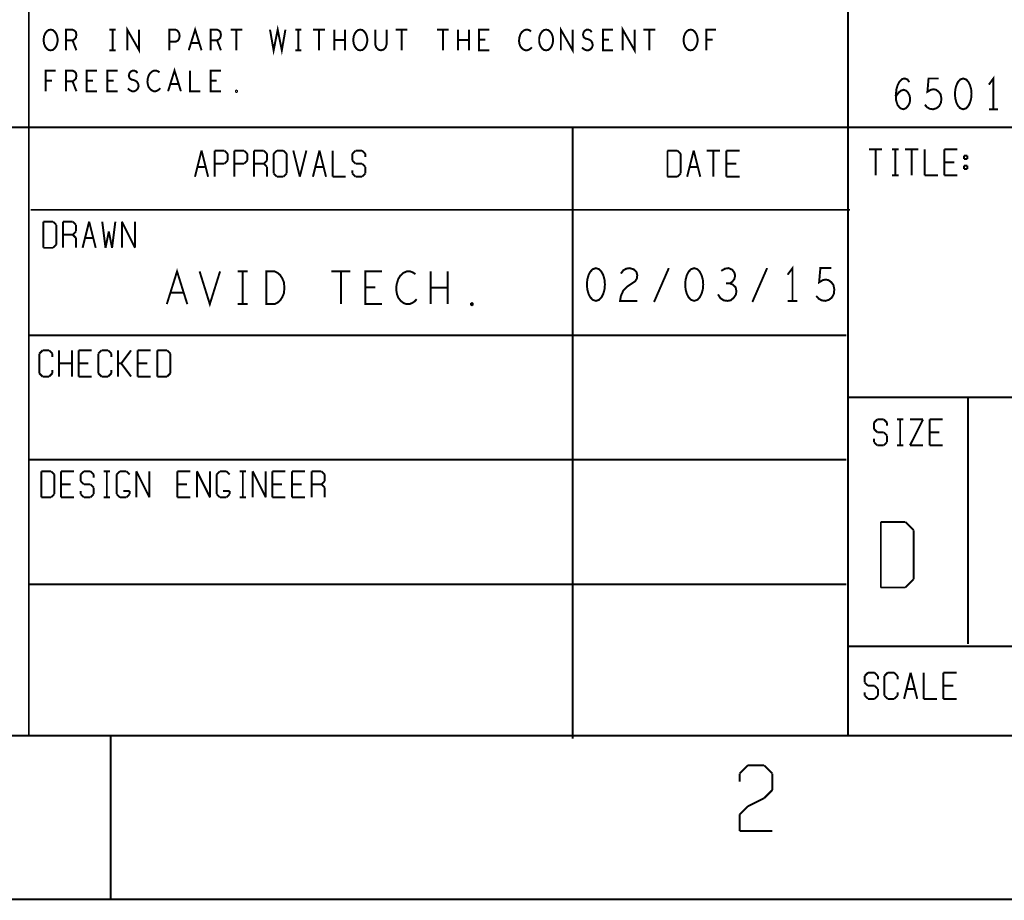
# Model space of a CAD drawing. Extents: x -16.7 to 17.3, y -13.5 to 8.5.
# Tile 18 of 28: x 8.7 to 11.7, y -13.5 to -10.8. Entities that reach past the tile are written whole.
import ezdxf

# ---------------------------------------------------------------- set-up
doc = ezdxf.new("R2010")
doc.units = 0
doc.layers.add('FAB_ART', color=2, linetype='CONTINUOUS')

msp = doc.modelspace()

# ---------------------------------------------------------------- linework, layer by layer
at = {"layer": 'FAB_ART', "const_width": 0.006}
for points in [[(-16.6865, -13.509), (17.3135, -13.509), (17.3135, 8.491), (-16.6865, 8.491), (-16.6865, -13.509)], [(-16.1835, -13.009), (16.5805, -13.009), (16.5805, 8.058), (-16.1835, 8.058), (-16.1835, -13.009)], [(8.7305, -9.859), (8.7305, -13.009)], [(11.2305, -9.859), (11.2305, -13.009)], [(9.03098, -10.917), (9.03098, -10.854), (9.06702, -10.917), (9.06702, -10.854)], [(9.21842, -10.917), (9.238, -10.854), (9.25758, -10.917)], [(9.4665, -10.854), (9.47747, -10.917), (9.49, -10.854), (9.50253, -10.917), (9.5135, -10.854)], [(10.35398, -10.917), (10.35398, -10.854), (10.39002, -10.917), (10.39002, -10.854)], [(10.54298, -10.917), (10.54298, -10.854), (10.57902, -10.917), (10.57902, -10.854)], [(8.797, -10.917), (8.79073, -10.91595), (8.78525, -10.91175), (8.78055, -10.90545), (8.77742, -10.8981), (8.77585, -10.8897), (8.77585, -10.8813), (8.77742, -10.8729), (8.78055, -10.86555), (8.78525, -10.85925), (8.79073, -10.85505), (8.797, -10.854), (8.80327, -10.85505), (8.80875, -10.85925), (8.81345, -10.86555), (8.81658, -10.8729), (8.81815, -10.8813), (8.81815, -10.8897), (8.81658, -10.8981), (8.81345, -10.90545), (8.80875, -10.91175), (8.80327, -10.91595), (8.797, -10.917)], [(8.84433, -10.917), (8.84433, -10.854), (8.86392, -10.854), (8.87018, -10.85715), (8.8741, -10.86135), (8.87567, -10.86975), (8.8741, -10.87815), (8.8694, -10.8834), (8.86392, -10.88655), (8.84433, -10.88655)], [(8.9766, -10.854), (8.9954, -10.854)], [(8.986, -10.854), (8.986, -10.917)], [(9.15933, -10.917), (9.15933, -10.854), (9.17813, -10.854), (9.1844, -10.85715), (9.1891, -10.8645), (9.19067, -10.8729), (9.1891, -10.8813), (9.18518, -10.8876), (9.17813, -10.89075), (9.15933, -10.89075)], [(9.28533, -10.917), (9.28533, -10.854), (9.30492, -10.854), (9.31118, -10.85715), (9.3151, -10.86135), (9.31667, -10.86975), (9.3151, -10.87815), (9.3104, -10.8834), (9.30492, -10.88655), (9.28533, -10.88655)], [(9.34598, -10.854), (9.38202, -10.854)], [(9.364, -10.854), (9.364, -10.917)], [(9.5436, -10.854), (9.5624, -10.854)], [(9.553, -10.854), (9.553, -10.917)], [(9.59798, -10.854), (9.63402, -10.854)], [(9.616, -10.854), (9.616, -10.917)], [(9.66255, -10.917), (9.66255, -10.854)], [(9.69545, -10.854), (9.69545, -10.917)], [(9.742, -10.917), (9.73573, -10.91595), (9.73025, -10.91175), (9.72555, -10.90545), (9.72242, -10.8981), (9.72085, -10.8897), (9.72085, -10.8813), (9.72242, -10.8729), (9.72555, -10.86555), (9.73025, -10.85925), (9.73573, -10.85505), (9.742, -10.854), (9.74827, -10.85505), (9.75375, -10.85925), (9.75845, -10.86555), (9.76158, -10.8729), (9.76315, -10.8813), (9.76315, -10.8897), (9.76158, -10.8981), (9.75845, -10.90545), (9.75375, -10.91175), (9.74827, -10.91595), (9.742, -10.917)], [(9.78777, -10.854), (9.78777, -10.89915), (9.7909, -10.9086), (9.79717, -10.9149), (9.805, -10.917), (9.81283, -10.9149), (9.8191, -10.9086), (9.82223, -10.89915), (9.82223, -10.854)], [(9.84998, -10.854), (9.88602, -10.854)], [(9.868, -10.854), (9.868, -10.917)], [(9.97598, -10.854), (10.01202, -10.854)], [(9.994, -10.854), (9.994, -10.917)], [(10.04055, -10.917), (10.04055, -10.854)], [(10.07345, -10.854), (10.07345, -10.917)], [(10.13567, -10.917), (10.10433, -10.917), (10.10433, -10.854), (10.13567, -10.854)], [(10.26323, -10.85925), (10.25853, -10.8561), (10.25305, -10.854), (10.24678, -10.854), (10.23973, -10.85715), (10.23425, -10.8624), (10.23033, -10.8687), (10.2272, -10.8792), (10.22642, -10.88865), (10.22798, -10.8981), (10.23033, -10.9044), (10.23503, -10.9107), (10.24052, -10.9149), (10.246, -10.917), (10.25148, -10.917), (10.25697, -10.9149), (10.26167, -10.91175), (10.26558, -10.90755)], [(10.309, -10.917), (10.30273, -10.91595), (10.29725, -10.91175), (10.29255, -10.90545), (10.28942, -10.8981), (10.28785, -10.8897), (10.28785, -10.8813), (10.28942, -10.8729), (10.29255, -10.86555), (10.29725, -10.85925), (10.30273, -10.85505), (10.309, -10.854), (10.31527, -10.85505), (10.32075, -10.85925), (10.32545, -10.86555), (10.32858, -10.8729), (10.33015, -10.8813), (10.33015, -10.8897), (10.32858, -10.8981), (10.32545, -10.90545), (10.32075, -10.91175), (10.31527, -10.91595), (10.309, -10.917)], [(10.41855, -10.9086), (10.42482, -10.91385), (10.43187, -10.917), (10.43813, -10.917), (10.4444, -10.91385), (10.4491, -10.9086), (10.45145, -10.90125), (10.44988, -10.8939), (10.44597, -10.8876), (10.43892, -10.8834), (10.42952, -10.8813), (10.42403, -10.8771), (10.42168, -10.86975), (10.42325, -10.8624), (10.42717, -10.85715), (10.43265, -10.854), (10.43813, -10.854), (10.44362, -10.8561), (10.44832, -10.86135)], [(10.51367, -10.917), (10.48233, -10.917), (10.48233, -10.854), (10.51367, -10.854)], [(10.60598, -10.854), (10.64202, -10.854)], [(10.624, -10.854), (10.624, -10.917)], [(10.75, -10.917), (10.74373, -10.91595), (10.73825, -10.91175), (10.73355, -10.90545), (10.73042, -10.8981), (10.72885, -10.8897), (10.72885, -10.8813), (10.73042, -10.8729), (10.73355, -10.86555), (10.73825, -10.85925), (10.74373, -10.85505), (10.75, -10.854), (10.75627, -10.85505), (10.76175, -10.85925), (10.76645, -10.86555), (10.76958, -10.8729), (10.77115, -10.8813), (10.77115, -10.8897), (10.76958, -10.8981), (10.76645, -10.90545), (10.76175, -10.91175), (10.75627, -10.91595), (10.75, -10.917)], [(10.79812, -10.917), (10.79812, -10.854), (10.82788, -10.854)], [(8.86392, -10.88655), (8.87567, -10.917)], [(9.25053, -10.89495), (9.22547, -10.89495)], [(9.30492, -10.88655), (9.31667, -10.917)], [(9.69545, -10.8855), (9.66255, -10.8855)], [(10.07345, -10.8855), (10.04055, -10.8855)], [(10.12313, -10.88445), (10.10433, -10.88445)], [(10.50113, -10.88445), (10.48233, -10.88445)], [(10.81692, -10.88445), (10.79812, -10.88445)], [(8.9766, -10.917), (8.9954, -10.917)], [(9.5436, -10.917), (9.5624, -10.917)], [(8.78212, -11.042), (8.78212, -10.979), (8.81188, -10.979)], [(8.84433, -11.042), (8.84433, -10.979), (8.86392, -10.979), (8.87018, -10.98215), (8.8741, -10.98635), (8.87567, -10.99475), (8.8741, -11.00315), (8.8694, -11.0084), (8.86392, -11.01155), (8.84433, -11.01155)], [(8.93867, -11.042), (8.90733, -11.042), (8.90733, -10.979), (8.93867, -10.979)], [(9.00167, -11.042), (8.97033, -11.042), (8.97033, -10.979), (9.00167, -10.979)], [(9.03255, -11.0336), (9.03882, -11.03885), (9.04587, -11.042), (9.05213, -11.042), (9.0584, -11.03885), (9.0631, -11.0336), (9.06545, -11.02625), (9.06388, -11.0189), (9.05997, -11.0126), (9.05292, -11.0084), (9.04352, -11.0063), (9.03803, -11.0021), (9.03568, -10.99475), (9.03725, -10.9874), (9.04117, -10.98215), (9.04665, -10.979), (9.05213, -10.979), (9.05762, -10.9811), (9.06232, -10.98635)], [(9.12923, -10.98425), (9.12453, -10.9811), (9.11905, -10.979), (9.11278, -10.979), (9.10573, -10.98215), (9.10025, -10.9874), (9.09633, -10.9937), (9.0932, -11.0042), (9.09242, -11.01365), (9.09398, -11.0231), (9.09633, -11.0294), (9.10103, -11.0357), (9.10652, -11.0399), (9.112, -11.042), (9.11748, -11.042), (9.12297, -11.0399), (9.12767, -11.03675), (9.13158, -11.03255)], [(9.15542, -11.042), (9.175, -10.979), (9.19458, -11.042)], [(9.22233, -10.979), (9.22233, -11.042), (9.25367, -11.042)], [(9.31667, -11.042), (9.28533, -11.042), (9.28533, -10.979), (9.31667, -10.979)], [(11.674, -11.097), (11.674, -11.003), (11.6602, -11.0218)], [(8.80092, -11.00945), (8.78212, -11.00945)], [(8.86392, -11.01155), (8.87567, -11.042)], [(8.92613, -11.00945), (8.90733, -11.00945)], [(8.98913, -11.00945), (8.97033, -11.00945)], [(9.18753, -11.01995), (9.16247, -11.01995)], [(9.30413, -11.00945), (9.28533, -11.00945)], [(11.37615, -11.05784), (11.3842, -11.04687), (11.3911, -11.0406), (11.4003, -11.03747), (11.40835, -11.0406), (11.4141, -11.04687), (11.4187, -11.05627), (11.41985, -11.06723), (11.4187, -11.07663), (11.4141, -11.08604), (11.4072, -11.09387), (11.39915, -11.097), (11.38995, -11.09387), (11.3819, -11.08447), (11.3773, -11.07037), (11.37615, -11.0547), (11.37845, -11.03434), (11.3819, -11.02337), (11.38765, -11.0124), (11.3957, -11.00457), (11.40375, -11.003), (11.4118, -11.00613), (11.41755, -11.01397)], [(11.4647, -11.0829), (11.4716, -11.09073), (11.47965, -11.09543), (11.49, -11.097), (11.50035, -11.09387), (11.5084, -11.0876), (11.51415, -11.07663), (11.5153, -11.0641), (11.513, -11.05157), (11.50725, -11.04373), (11.4992, -11.03747), (11.49115, -11.0359), (11.4831, -11.03747), (11.47275, -11.04373), (11.4762, -11.003), (11.50725, -11.003)], [(11.582, -11.003), (11.5728, -11.00613), (11.5659, -11.01397), (11.5613, -11.02337), (11.55785, -11.0359), (11.5567, -11.05), (11.55785, -11.0641), (11.5613, -11.07663), (11.5659, -11.08604), (11.5728, -11.09387), (11.582, -11.097), (11.5912, -11.09387), (11.5981, -11.08604), (11.6027, -11.07663), (11.60615, -11.0641), (11.6073, -11.05), (11.60615, -11.0359), (11.6027, -11.02337), (11.5981, -11.01397), (11.5912, -11.00613), (11.582, -11.003)], [(9.364, -11.0441), (9.36243, -11.04305), (9.36243, -11.04095), (9.364, -11.0399), (9.36557, -11.04095), (9.36557, -11.04305), (9.364, -11.0441)], [(11.6602, -11.097), (11.6878, -11.097)], [(10.3905, -13.019), (10.3905, -11.15)], [(10.3905, -11.15), (10.3905, -13.019)], [(6.3985, -11.152), (5.8785, -11.152), (11.2305, -11.152)], [(16.5755, -11.152), (11.2255, -11.152)], [(9.2375, -11.303), (9.2575, -11.223)], [(9.2575, -11.223), (9.2775, -11.303)], [(9.2975, -11.303), (9.2975, -11.223)], [(9.2975, -11.223), (9.3275, -11.223)], [(9.3275, -11.223), (9.3375, -11.233)], [(9.3375, -11.233), (9.3375, -11.253)], [(9.3575, -11.303), (9.3575, -11.223)], [(9.3575, -11.223), (9.3875, -11.223)], [(9.3875, -11.223), (9.3975, -11.233)], [(9.3975, -11.233), (9.3975, -11.253)], [(9.4175, -11.303), (9.4175, -11.223)], [(9.4175, -11.223), (9.4475, -11.223)], [(9.4475, -11.223), (9.4575, -11.233)], [(9.4575, -11.233), (9.4575, -11.253)], [(9.4775, -11.233), (9.4875, -11.223)], [(9.4775, -11.293), (9.4775, -11.233)], [(9.4875, -11.223), (9.5075, -11.223)], [(9.5075, -11.223), (9.5175, -11.233)], [(9.5175, -11.233), (9.5175, -11.293)], [(9.5375, -11.223), (9.5575, -11.303)], [(9.5575, -11.303), (9.5775, -11.223)], [(9.5975, -11.303), (9.6175, -11.223)], [(9.6175, -11.223), (9.6375, -11.303)], [(9.6575, -11.223), (9.6575, -11.303)], [(9.7175, -11.233), (9.7275, -11.223)], [(9.7175, -11.253), (9.7175, -11.233)], [(9.7275, -11.223), (9.7475, -11.223)], [(9.7475, -11.223), (9.7575, -11.233)], [(9.7575, -11.233), (9.7575, -11.243)], [(10.6795, -11.303), (10.6795, -11.223)], [(10.6795, -11.223), (10.7095, -11.223)], [(10.7095, -11.223), (10.7195, -11.233)], [(10.7195, -11.233), (10.7195, -11.293)], [(10.7395, -11.303), (10.7595, -11.223)], [(10.7595, -11.223), (10.7795, -11.303)], [(10.7995, -11.223), (10.8395, -11.223)], [(10.8195, -11.223), (10.8195, -11.303)], [(10.8595, -11.223), (10.8595, -11.303)], [(10.8995, -11.223), (10.8595, -11.223)], [(11.2945, -11.219), (11.3345, -11.219)], [(11.3145, -11.219), (11.3145, -11.299)], [(11.3645, -11.219), (11.3845, -11.219)], [(11.3745, -11.219), (11.3745, -11.299)], [(11.4045, -11.219), (11.4445, -11.219)], [(11.4245, -11.219), (11.4245, -11.299)], [(11.4645, -11.219), (11.4645, -11.299)], [(11.5245, -11.219), (11.5245, -11.299)], [(11.5645, -11.219), (11.5245, -11.219)], [(11.5845, -11.239), (11.5845, -11.249)], [(11.5945, -11.239), (11.5845, -11.239)], [(11.5945, -11.249), (11.5945, -11.239)], [(9.3275, -11.263), (9.2975, -11.263)], [(9.3375, -11.253), (9.3275, -11.263)], [(9.3875, -11.263), (9.3575, -11.263)], [(9.3975, -11.253), (9.3875, -11.263)], [(9.4475, -11.263), (9.4175, -11.263)], [(9.4575, -11.253), (9.4475, -11.263)], [(9.4475, -11.263), (9.4575, -11.273)], [(9.7275, -11.263), (9.7175, -11.253)], [(9.7475, -11.263), (9.7275, -11.263)], [(9.7575, -11.273), (9.7475, -11.263)], [(10.8595, -11.263), (10.8895, -11.263)], [(11.5245, -11.259), (11.5545, -11.259)], [(11.5845, -11.249), (11.5945, -11.249)], [(11.5845, -11.269), (11.5845, -11.279)], [(11.5945, -11.269), (11.5845, -11.269)], [(11.5945, -11.279), (11.5945, -11.269)], [(9.2475, -11.273), (9.2675, -11.273)], [(9.4575, -11.273), (9.4575, -11.303)], [(9.4875, -11.303), (9.4775, -11.293)], [(9.5175, -11.293), (9.5075, -11.303)], [(9.6075, -11.273), (9.6275, -11.273)], [(9.7175, -11.283), (9.7175, -11.293)], [(9.7175, -11.293), (9.7275, -11.303)], [(9.7475, -11.303), (9.7575, -11.293)], [(9.7575, -11.293), (9.7575, -11.273)], [(10.7195, -11.293), (10.7095, -11.303)], [(10.7495, -11.273), (10.7695, -11.273)], [(11.3645, -11.299), (11.3845, -11.299)], [(11.4645, -11.299), (11.5045, -11.299)], [(11.5245, -11.299), (11.5645, -11.299)], [(11.5845, -11.279), (11.5945, -11.279)], [(9.5075, -11.303), (9.4875, -11.303)], [(9.6575, -11.303), (9.6975, -11.303)], [(9.7275, -11.303), (9.7475, -11.303)], [(10.7095, -11.303), (10.6795, -11.303)], [(10.8595, -11.303), (10.8995, -11.303)], [(8.7365, -11.404), (11.2365, -11.404)], [(8.7745, -11.52), (8.7745, -11.44)], [(8.7745, -11.44), (8.8045, -11.44)], [(8.8045, -11.44), (8.8145, -11.45)], [(8.8145, -11.45), (8.8145, -11.51)], [(8.8345, -11.52), (8.8345, -11.44)], [(8.8345, -11.44), (8.8645, -11.44)], [(8.8645, -11.44), (8.8745, -11.45)], [(8.8745, -11.45), (8.8745, -11.47)], [(8.8945, -11.52), (8.9145, -11.44)], [(8.9145, -11.44), (8.9345, -11.52)], [(8.9545, -11.44), (8.9645, -11.52)], [(8.9845, -11.52), (8.9945, -11.44)], [(9.0145, -11.44), (9.0545, -11.52)], [(9.0145, -11.52), (9.0145, -11.44)], [(9.0545, -11.52), (9.0545, -11.44)], [(8.8645, -11.48), (8.8345, -11.48)], [(8.8745, -11.47), (8.8645, -11.48)], [(8.8645, -11.48), (8.8745, -11.49)], [(8.9645, -11.52), (8.9745, -11.47)], [(8.9745, -11.47), (8.9845, -11.52)], [(8.8145, -11.51), (8.8045, -11.52)], [(8.8745, -11.49), (8.8745, -11.52)], [(8.9045, -11.49), (8.9245, -11.49)], [(8.8045, -11.52), (8.7745, -11.52)], [(9.15155, -11.6919), (9.1828, -11.5919), (9.21405, -11.6919)], [(9.25155, -11.5919), (9.2828, -11.6919), (9.31405, -11.5919)], [(9.3678, -11.5919), (9.3978, -11.5919)], [(9.3828, -11.5919), (9.3828, -11.6919)], [(9.4553, -11.6919), (9.4553, -11.5919), (9.4803, -11.5919), (9.4903, -11.5969), (9.4978, -11.60357), (9.50405, -11.61357), (9.50905, -11.62524), (9.5103, -11.6419), (9.50905, -11.65857), (9.50405, -11.67023), (9.4978, -11.68024), (9.4903, -11.6869), (9.4803, -11.6919), (9.4553, -11.6919)], [(9.65405, -11.5919), (9.71155, -11.5919)], [(9.6828, -11.5919), (9.6828, -11.6919)], [(9.8078, -11.6919), (9.7578, -11.6919), (9.7578, -11.5919), (9.8078, -11.5919)], [(9.9103, -11.60023), (9.9028, -11.59523), (9.89405, -11.5919), (9.88405, -11.5919), (9.8728, -11.5969), (9.86405, -11.60523), (9.8578, -11.61523), (9.8528, -11.6319), (9.85155, -11.6469), (9.85405, -11.6619), (9.8578, -11.6719), (9.8653, -11.6819), (9.87405, -11.68857), (9.8828, -11.6919), (9.89155, -11.6919), (9.9003, -11.68857), (9.9078, -11.68357), (9.91405, -11.6769)], [(9.95655, -11.6919), (9.95655, -11.5919)], [(10.00905, -11.5919), (10.00905, -11.6919)], [(10.461, -11.582), (10.451, -11.58533), (10.4435, -11.59367), (10.4385, -11.60367), (10.43475, -11.617), (10.4335, -11.632), (10.43475, -11.647), (10.4385, -11.66033), (10.4435, -11.67034), (10.451, -11.67867), (10.461, -11.682), (10.471, -11.67867), (10.4785, -11.67034), (10.4835, -11.66033), (10.48725, -11.647), (10.4885, -11.632), (10.48725, -11.617), (10.4835, -11.60367), (10.4785, -11.59367), (10.471, -11.58533), (10.461, -11.582)], [(10.53725, -11.59867), (10.54475, -11.58867), (10.5535, -11.58367), (10.5635, -11.582), (10.576, -11.58533), (10.58475, -11.59367), (10.58725, -11.60367), (10.586, -11.61367), (10.581, -11.622), (10.556, -11.63867), (10.54475, -11.65033), (10.53725, -11.667), (10.53475, -11.682), (10.58725, -11.682)], [(10.6385, -11.68533), (10.6835, -11.582)], [(10.761, -11.582), (10.751, -11.58533), (10.7435, -11.59367), (10.7385, -11.60367), (10.73475, -11.617), (10.7335, -11.632), (10.73475, -11.647), (10.7385, -11.66033), (10.7435, -11.67034), (10.751, -11.67867), (10.761, -11.682), (10.771, -11.67867), (10.7785, -11.67034), (10.7835, -11.66033), (10.78725, -11.647), (10.7885, -11.632), (10.78725, -11.617), (10.7835, -11.60367), (10.7785, -11.59367), (10.771, -11.58533), (10.761, -11.582)], [(10.86975, -11.62867), (10.87725, -11.62367), (10.8835, -11.61534), (10.886, -11.60533), (10.8835, -11.59533), (10.87725, -11.587), (10.866, -11.582), (10.85475, -11.58367), (10.8435, -11.59033)], [(10.9385, -11.68533), (10.9835, -11.582)], [(11.061, -11.682), (11.061, -11.582), (11.046, -11.602)], [(11.1335, -11.667), (11.141, -11.67533), (11.14975, -11.68033), (11.161, -11.682), (11.17225, -11.67867), (11.181, -11.672), (11.18725, -11.66033), (11.1885, -11.647), (11.186, -11.63367), (11.17975, -11.62533), (11.171, -11.61867), (11.16225, -11.617), (11.1535, -11.61867), (11.14225, -11.62533), (11.146, -11.582), (11.17975, -11.582)], [(10.8335, -11.662), (10.841, -11.67367), (10.851, -11.68033), (10.86225, -11.682), (10.87225, -11.68033), (10.88225, -11.672), (10.8885, -11.662), (10.88975, -11.652), (10.88725, -11.64034), (10.8785, -11.632), (10.86975, -11.62867), (10.8585, -11.62867)], [(9.2028, -11.6569), (9.1628, -11.6569)], [(9.7878, -11.64023), (9.7578, -11.64023)], [(10.00905, -11.6419), (9.95655, -11.6419)], [(10.0828, -11.69523), (10.0803, -11.69357), (10.0803, -11.69023), (10.0828, -11.68857), (10.0853, -11.69023), (10.0853, -11.69357), (10.0828, -11.69523)], [(11.046, -11.682), (11.076, -11.682)], [(9.3678, -11.6919), (9.3978, -11.6919)], [(8.7305, -11.787), (11.2255, -11.787)], [(8.7725, -11.833), (8.7625, -11.843)], [(8.7925, -11.833), (8.7725, -11.833)], [(8.8025, -11.843), (8.7925, -11.833)], [(8.8225, -11.833), (8.8225, -11.913)], [(8.8625, -11.833), (8.8625, -11.913)], [(8.8825, -11.833), (8.8825, -11.913)], [(8.9225, -11.833), (8.8825, -11.833)], [(8.9525, -11.833), (8.9425, -11.843)], [(8.9725, -11.833), (8.9525, -11.833)], [(8.9825, -11.843), (8.9725, -11.833)], [(9.0025, -11.833), (9.0025, -11.913)], [(9.0425, -11.833), (9.0125, -11.873)], [(9.0625, -11.833), (9.0625, -11.913)], [(9.1025, -11.833), (9.0625, -11.833)], [(9.1225, -11.833), (9.1525, -11.833)], [(9.1225, -11.913), (9.1225, -11.833)], [(9.1525, -11.833), (9.1625, -11.843)], [(8.7625, -11.843), (8.7625, -11.903)], [(8.8025, -11.853), (8.8025, -11.843)], [(8.9425, -11.843), (8.9425, -11.903)], [(8.9825, -11.853), (8.9825, -11.843)], [(9.1625, -11.843), (9.1625, -11.903)], [(8.8025, -11.903), (8.8025, -11.893)], [(8.8225, -11.873), (8.8625, -11.873)], [(8.8825, -11.873), (8.9125, -11.873)], [(8.9825, -11.903), (8.9825, -11.893)], [(9.0125, -11.873), (9.0025, -11.873)], [(9.0125, -11.873), (9.0425, -11.913)], [(9.0625, -11.873), (9.0925, -11.873)], [(8.7625, -11.903), (8.7725, -11.913)], [(8.7725, -11.913), (8.7925, -11.913)], [(8.7925, -11.913), (8.8025, -11.903)], [(8.8825, -11.913), (8.9225, -11.913)], [(8.9425, -11.903), (8.9525, -11.913)], [(8.9525, -11.913), (8.9725, -11.913)], [(8.9725, -11.913), (8.9825, -11.903)], [(9.0625, -11.913), (9.1025, -11.913)], [(9.1525, -11.913), (9.1225, -11.913)], [(9.1625, -11.903), (9.1525, -11.913)], [(16.5805, -11.976), (11.2305, -11.976)], [(11.5965, -11.979), (11.5965, -12.729)], [(11.3095, -12.054), (11.3195, -12.044)], [(11.3195, -12.044), (11.3395, -12.044)], [(11.3395, -12.044), (11.3495, -12.054)], [(11.3795, -12.044), (11.3995, -12.044)], [(11.3895, -12.044), (11.3895, -12.123)], [(11.4595, -12.044), (11.4195, -12.123)], [(11.4195, -12.044), (11.4595, -12.044)], [(11.4795, -12.044), (11.4795, -12.123)], [(11.5195, -12.044), (11.4795, -12.044)], [(11.3095, -12.073), (11.3095, -12.054)], [(11.3195, -12.083), (11.3095, -12.073)], [(11.3495, -12.054), (11.3495, -12.063)], [(11.3095, -12.103), (11.3095, -12.113)], [(11.3395, -12.083), (11.3195, -12.083)], [(11.3495, -12.093), (11.3395, -12.083)], [(11.3495, -12.113), (11.3495, -12.093)], [(11.4795, -12.083), (11.5095, -12.083)], [(11.3095, -12.113), (11.3195, -12.123)], [(11.3195, -12.123), (11.3395, -12.123)], [(11.3395, -12.123), (11.3495, -12.113)], [(11.3795, -12.123), (11.3995, -12.123)], [(11.4195, -12.123), (11.4595, -12.123)], [(11.4795, -12.123), (11.5195, -12.123)], [(8.7305, -12.167), (11.2255, -12.167)], [(8.7685, -12.282), (8.7685, -12.202)], [(8.7685, -12.202), (8.7985, -12.202)], [(8.7985, -12.202), (8.8085, -12.212)], [(8.8285, -12.202), (8.8285, -12.282)], [(8.8685, -12.202), (8.8285, -12.202)], [(8.8885, -12.212), (8.8985, -12.202)], [(8.8985, -12.202), (8.9185, -12.202)], [(8.9185, -12.202), (8.9285, -12.212)], [(8.9585, -12.202), (8.9785, -12.202)], [(8.9685, -12.202), (8.9685, -12.282)], [(9.0085, -12.202), (8.9985, -12.212)], [(9.0285, -12.202), (9.0085, -12.202)], [(9.0385, -12.212), (9.0285, -12.202)], [(9.0585, -12.202), (9.0985, -12.282)], [(9.0585, -12.282), (9.0585, -12.202)], [(9.0985, -12.282), (9.0985, -12.202)], [(9.1835, -12.202), (9.1835, -12.282)], [(9.2235, -12.202), (9.1835, -12.202)], [(9.2435, -12.202), (9.2835, -12.282)], [(9.2435, -12.282), (9.2435, -12.202)], [(9.2835, -12.282), (9.2835, -12.202)], [(9.3135, -12.202), (9.3035, -12.212)], [(9.3335, -12.202), (9.3135, -12.202)], [(9.3435, -12.212), (9.3335, -12.202)], [(9.3735, -12.202), (9.3935, -12.202)], [(9.3835, -12.202), (9.3835, -12.282)], [(9.4135, -12.202), (9.4535, -12.282)], [(9.4135, -12.282), (9.4135, -12.202)], [(9.4535, -12.282), (9.4535, -12.202)], [(9.4735, -12.202), (9.4735, -12.282)], [(9.5135, -12.202), (9.4735, -12.202)], [(9.5335, -12.202), (9.5335, -12.282)], [(9.5735, -12.202), (9.5335, -12.202)], [(9.5935, -12.282), (9.5935, -12.202)], [(9.5935, -12.202), (9.6235, -12.202)], [(9.6235, -12.202), (9.6335, -12.212)], [(8.8085, -12.212), (8.8085, -12.272)], [(8.8885, -12.232), (8.8885, -12.212)], [(8.8985, -12.242), (8.8885, -12.232)], [(8.9285, -12.212), (8.9285, -12.222)], [(8.9985, -12.212), (8.9985, -12.272)], [(9.3035, -12.212), (9.3035, -12.272)], [(9.6335, -12.232), (9.6235, -12.242)], [(9.6335, -12.212), (9.6335, -12.232)], [(8.8285, -12.242), (8.8585, -12.242)], [(8.8885, -12.262), (8.8885, -12.272)], [(8.9185, -12.242), (8.8985, -12.242)], [(8.9285, -12.252), (8.9185, -12.242)], [(8.9285, -12.272), (8.9285, -12.252)], [(9.0385, -12.262), (9.0185, -12.262)], [(9.0385, -12.272), (9.0385, -12.262)], [(9.1835, -12.242), (9.2135, -12.242)], [(9.3435, -12.262), (9.3235, -12.262)], [(9.3435, -12.272), (9.3435, -12.262)], [(9.4735, -12.242), (9.5035, -12.242)], [(9.5335, -12.242), (9.5635, -12.242)], [(9.6235, -12.242), (9.5935, -12.242)], [(9.6235, -12.242), (9.6335, -12.252)], [(9.6335, -12.252), (9.6335, -12.282)], [(8.7985, -12.282), (8.7685, -12.282)], [(8.8085, -12.272), (8.7985, -12.282)], [(8.8285, -12.282), (8.8685, -12.282)], [(8.8885, -12.272), (8.8985, -12.282)], [(8.8985, -12.282), (8.9185, -12.282)], [(8.9185, -12.282), (8.9285, -12.272)], [(8.9585, -12.282), (8.9785, -12.282)], [(8.9985, -12.272), (9.0085, -12.282)], [(9.0085, -12.282), (9.0285, -12.282)], [(9.0285, -12.282), (9.0385, -12.272)], [(9.1835, -12.282), (9.2235, -12.282)], [(9.3035, -12.272), (9.3135, -12.282)], [(9.3135, -12.282), (9.3335, -12.282)], [(9.3335, -12.282), (9.3435, -12.272)], [(9.3735, -12.282), (9.3935, -12.282)], [(9.4735, -12.282), (9.5135, -12.282)], [(9.5335, -12.282), (9.5735, -12.282)], [(11.3305, -12.557), (11.3305, -12.357)], [(11.3305, -12.357), (11.4055, -12.357)], [(11.4055, -12.357), (11.4305, -12.382)], [(11.4305, -12.382), (11.4305, -12.532)], [(11.4305, -12.532), (11.4055, -12.557)], [(8.7305, -12.547), (11.2255, -12.547)], [(11.4055, -12.557), (11.3305, -12.557)], [(16.5805, -12.737), (11.2305, -12.737)], [(11.2815, -12.827), (11.2915, -12.817)], [(11.2815, -12.847), (11.2815, -12.827)], [(11.2915, -12.817), (11.3115, -12.817)], [(11.3115, -12.817), (11.3215, -12.827)], [(11.3215, -12.827), (11.3215, -12.837)], [(11.3515, -12.817), (11.3415, -12.827)], [(11.3415, -12.827), (11.3415, -12.887)], [(11.3715, -12.817), (11.3515, -12.817)], [(11.3815, -12.827), (11.3715, -12.817)], [(11.3815, -12.837), (11.3815, -12.827)], [(11.4015, -12.897), (11.4215, -12.817)], [(11.4215, -12.817), (11.4415, -12.897)], [(11.4615, -12.817), (11.4615, -12.897)], [(11.5215, -12.817), (11.5215, -12.897)], [(11.5615, -12.817), (11.5215, -12.817)], [(11.2915, -12.857), (11.2815, -12.847)], [(11.3115, -12.857), (11.2915, -12.857)], [(11.3215, -12.867), (11.3115, -12.857)], [(11.5215, -12.857), (11.5515, -12.857)], [(11.2815, -12.877), (11.2815, -12.887)], [(11.2815, -12.887), (11.2915, -12.897)], [(11.3115, -12.897), (11.3215, -12.887)], [(11.3215, -12.887), (11.3215, -12.867)], [(11.3415, -12.887), (11.3515, -12.897)], [(11.3715, -12.897), (11.3815, -12.887)], [(11.3815, -12.887), (11.3815, -12.877)], [(11.4115, -12.867), (11.4315, -12.867)], [(11.2915, -12.897), (11.3115, -12.897)], [(11.3515, -12.897), (11.3715, -12.897)], [(11.4615, -12.897), (11.5015, -12.897)], [(11.5215, -12.897), (11.5615, -12.897)], [(8.9805, -13.009), (8.9805, -13.509)], [(10.8995, -13.125), (10.9245, -13.1)], [(10.9245, -13.1), (10.9745, -13.1)], [(10.9745, -13.1), (10.9995, -13.125)], [(10.8995, -13.15), (10.8995, -13.125)], [(10.9995, -13.125), (10.9995, -13.175)], [(10.9995, -13.175), (10.9745, -13.2)], [(10.9745, -13.2), (10.9245, -13.225)], [(10.9245, -13.225), (10.8995, -13.25)], [(10.8995, -13.25), (10.8995, -13.3)], [(10.8995, -13.3), (10.9995, -13.3)]]:
    msp.add_lwpolyline(points, dxfattribs=at)

doc.saveas('drawing.dxf')
